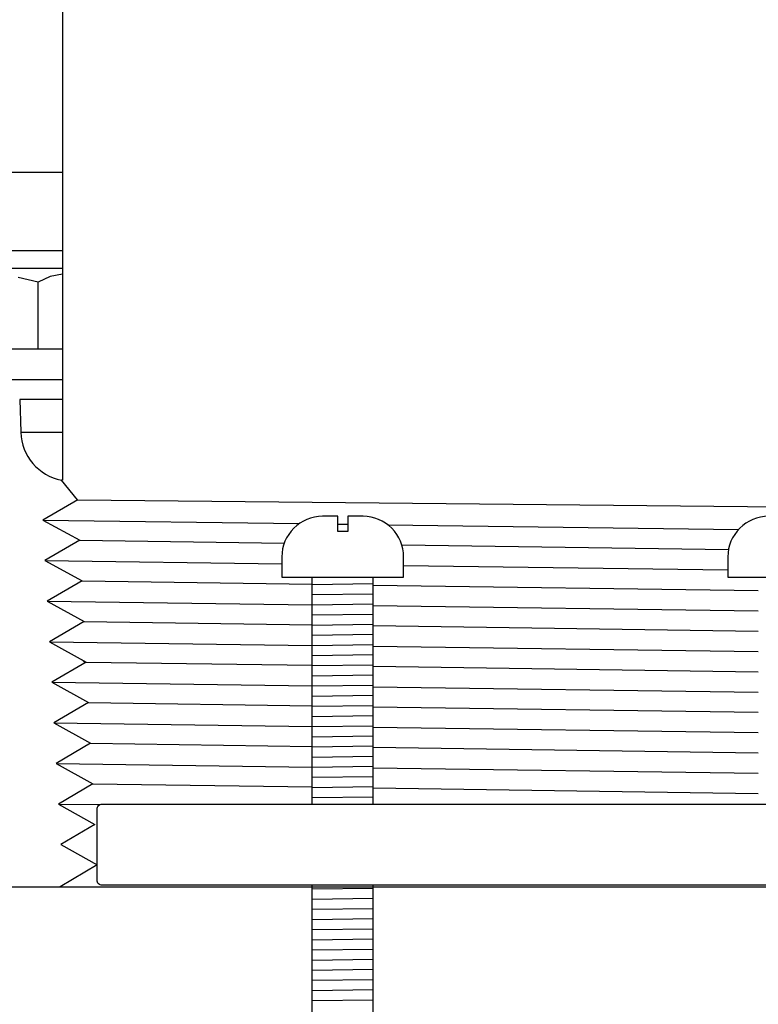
# Model space of a CAD drawing. Extents: x -285 to 5863, y 308 to 3178.
# Tile 68 of 256: x 130.83 to 133.1, y 969.55 to 972.58. Entities that reach past the tile are written whole.
import ezdxf

# ---------------------------------------------------------------- set-up
doc = ezdxf.new("R2010")
doc.units = 0
doc.header["$MEASUREMENT"] = 0
for name, color, linetype in [('GALV-4', 4, 'CONTINUOUS'), ('JACK-SCREW', 2, 'CONTINUOUS'), ('SPILL-BUCKET', 1, 'CONTINUOUS')]:
    doc.layers.add(name, color=color, linetype=linetype)

msp = doc.modelspace()

# ---------------------------------------------------------------- linework, layer by layer
at = {"layer": 'GALV-4', "linetype": 'Continuous'}
for p, q in [((130.96058, 972.65921), (130.96058, 971.15939)), ((131.00647, 971.09901), (130.95706, 971.15939)), ((131.00709, 971.09936), (130.89953, 971.03691)), ((130.89953, 971.03691), (131.01371, 970.97445)), ((131.01371, 970.97445), (130.90615, 970.91199)), ((130.90615, 970.91199), (131.02034, 970.84954)), ((131.02034, 970.84954), (130.91311, 970.78708)), ((130.91311, 970.78708), (131.02696, 970.72462)), ((131.02696, 970.72462), (130.92007, 970.66216)), ((130.92007, 970.66216), (131.03358, 970.59971)), ((131.02086, 970.6067), (131.02997, 970.59759)), ((131.03358, 970.59971), (130.92702, 970.53725)), ((130.92702, 970.53725), (131.0402, 970.47479)), ((131.0402, 970.47479), (130.93398, 970.41233)), ((130.93398, 970.41233), (131.04682, 970.34988)), ((131.04682, 970.34988), (130.94094, 970.28742)), ((130.94094, 970.28742), (131.05345, 970.22496)), ((131.05345, 970.22496), (130.94789, 970.16251)), ((130.94789, 970.16251), (131.06007, 970.10005)), ((131.06007, 970.10005), (130.95485, 970.03759)), ((130.95485, 970.03759), (131.06669, 969.97513)), ((131.06669, 969.97513), (130.95254, 969.90715)), ((130.95254, 969.90715), (135.34128, 969.90715))]:
    msp.add_line(p, q, dxfattribs=at)
at = {"layer": 'GALV-4', "color": 7, "linetype": 'Continuous'}
for p, q in [((131.00709, 971.09936), (135.37897, 971.05535)), ((130.89953, 971.03691), (131.68943, 971.02623)), ((131.80759, 971.02463), (131.83884, 971.02421)), ((131.96203, 971.02254), (133.04181, 971.00794)), ((131.01371, 970.97445), (131.64296, 970.9655)), ((132.00517, 970.96035), (133.01105, 970.94604)), ((130.90615, 970.91199), (131.63571, 970.9021)), ((132.01071, 970.89701), (133.00901, 970.88347)), ((131.02034, 970.84954), (131.72946, 970.83942)), ((131.91696, 970.83674), (133.10276, 970.81982)), ((130.91311, 970.78708), (131.72946, 970.77597)), ((131.91696, 970.77342), (133.10276, 970.75729)), ((131.02696, 970.72462), (131.72946, 970.71457)), ((131.91696, 970.71188), (133.10276, 970.69491)), ((130.92007, 970.66216), (131.72946, 970.65112)), ((131.91696, 970.64856), (133.10276, 970.63238)), ((131.03358, 970.59971), (131.72946, 970.58972)), ((131.91696, 970.58702), (133.10276, 970.57)), ((130.92702, 970.53725), (131.72946, 970.52627)), ((131.91696, 970.5237), (133.10276, 970.50747)), ((131.0402, 970.47479), (131.72946, 970.46487)), ((131.91696, 970.46217), (133.10276, 970.44509)), ((130.93398, 970.41233), (131.72946, 970.40141)), ((131.91696, 970.39884), (133.10276, 970.38256)), ((131.04682, 970.34988), (131.72946, 970.34002)), ((131.91696, 970.33731), (133.10276, 970.32018)), ((130.94094, 970.28742), (131.72946, 970.27656)), ((131.91696, 970.27398), (133.10276, 970.25765)), ((131.05345, 970.22496), (131.72946, 970.21517)), ((131.91696, 970.21245), (133.10276, 970.19527)), ((130.94789, 970.16251), (131.07534, 970.16075))]:
    msp.add_line(p, q, dxfattribs=at)
at = {"layer": 'JACK-SCREW'}
for p, q in [((131.72946, 970.16239), (131.72946, 970.86104)), ((131.91696, 970.16239), (131.91696, 970.86104)), ((131.72946, 968.86104), (131.72946, 969.91239)), ((131.91696, 969.48544), (131.91696, 969.91239))]:
    msp.add_line(p, q, dxfattribs=at)
for points in [[(131.63571, 970.92354), (131.63571, 970.86104), (132.01071, 970.86104), (132.01071, 970.92354, 0.4142136), (131.88571, 971.04854), (131.83884, 971.04854), (131.83884, 971.00166), (131.80759, 971.00166), (131.80759, 971.04854), (131.76071, 971.04854, 0.4142136)], [(133.00901, 970.92354), (133.00901, 970.86104), (133.38401, 970.86104), (133.38401, 970.92354, 0.4142136), (133.25901, 971.04854), (133.21214, 971.04854), (133.21214, 971.00166), (133.18089, 971.00166), (133.18089, 971.04854), (133.13401, 971.04854, 0.4142136)]]:
    msp.add_lwpolyline(points, format="xyb", close=True, dxfattribs=at)
at = {"layer": 'JACK-SCREW', "color": 2, "linetype": 'Continuous'}
msp.add_lwpolyline([(131.06669, 969.92802), (131.06669, 970.14677, -0.4142136), (131.08232, 970.16239), (135.31071, 970.16239, -0.4142136), (135.32633, 970.14677), (135.32633, 969.92802, -0.4142136), (135.31071, 969.91239), (131.08232, 969.91239, -0.4142136)], format="xyb", close=True, dxfattribs=at)
at = {"layer": 'SPILL-BUCKET', "color": 7, "linetype": 'Continuous'}
for p, q in [((130.96058, 972.10699), (130.13787, 972.10699)), ((130.96058, 971.86588), (130.13666, 971.86588)), ((130.96058, 971.40831), (130.8284, 971.40831)), ((130.83194, 971.30699), (130.96058, 971.30699)), ((131.91696, 970.84029), (131.72946, 970.83762)), ((131.91696, 970.80903), (131.72946, 970.80637)), ((131.91696, 970.77778), (131.72946, 970.77511)), ((131.91696, 970.74653), (131.72946, 970.74386)), ((131.91696, 970.71527), (131.72946, 970.71261)), ((131.91696, 970.68402), (131.72946, 970.68135)), ((131.91696, 970.65277), (131.72946, 970.6501)), ((131.91696, 970.62151), (131.72946, 970.61885)), ((131.91696, 970.59026), (131.72946, 970.58759)), ((131.91696, 970.55901), (131.72946, 970.55634)), ((131.91696, 970.52775), (131.72946, 970.52509)), ((131.91696, 970.4965), (131.72946, 970.49383)), ((131.91696, 970.46525), (131.72946, 970.46258)), ((131.91696, 970.434), (131.72946, 970.43133)), ((131.91696, 970.40274), (131.72946, 970.40007)), ((131.91696, 970.37149), (131.72946, 970.36882)), ((131.91696, 970.34024), (131.72946, 970.33757)), ((131.91696, 970.30898), (131.72946, 970.30632)), ((131.91696, 970.27773), (131.72946, 970.27506)), ((131.91696, 970.24648), (131.72946, 970.24381)), ((131.91696, 970.21522), (131.72946, 970.21256)), ((131.91696, 970.18397), (131.72946, 970.1813)), ((131.91696, 969.90269), (131.72946, 969.90002)), ((131.91696, 969.87144), (131.72946, 969.86877)), ((131.91696, 969.84019), (131.72946, 969.83752)), ((131.91696, 969.80893), (131.72946, 969.80626)), ((131.91696, 969.77768), (131.72946, 969.77501)), ((131.91696, 969.74643), (131.72946, 969.74376)), ((131.91696, 969.71517), (131.72946, 969.71251)), ((131.91696, 969.68392), (131.72946, 969.68125)), ((131.91696, 969.65267), (131.72946, 969.65)), ((131.91696, 969.62141), (131.72946, 969.61875)), ((131.91696, 969.59016), (131.72946, 969.58749)), ((131.91696, 969.55891), (131.72946, 969.55624))]:
    msp.add_line(p, q, dxfattribs=at)
at = {"layer": 'SPILL-BUCKET', "linetype": 'Continuous'}
for p, q in [((130.47281, 971.81235), (130.96058, 971.81235)), ((130.92253, 971.78672), (130.88491, 971.76922)), ((130.96027, 971.79419), (130.92253, 971.78672)), ((130.96058, 971.79414), (130.96027, 971.79419)), ((130.88491, 971.76922), (130.82393, 971.7841)), ((130.88491, 971.56252), (130.88491, 971.76922)), ((130.96058, 971.56252), (130.38137, 971.56252)), ((130.96058, 971.46859), (130.77194, 971.46859)), ((130.8284, 971.40831), (130.83194, 971.30699)), ((130.96058, 971.15939), (130.95706, 971.15939)), ((130.78124, 969.90715), (130.95254, 969.90715))]:
    msp.add_line(p, q, dxfattribs=at)
msp.add_arc((130.98799, 971.31244), 0.15614, 182, 258.57727, dxfattribs=at)

doc.saveas('drawing.dxf')
